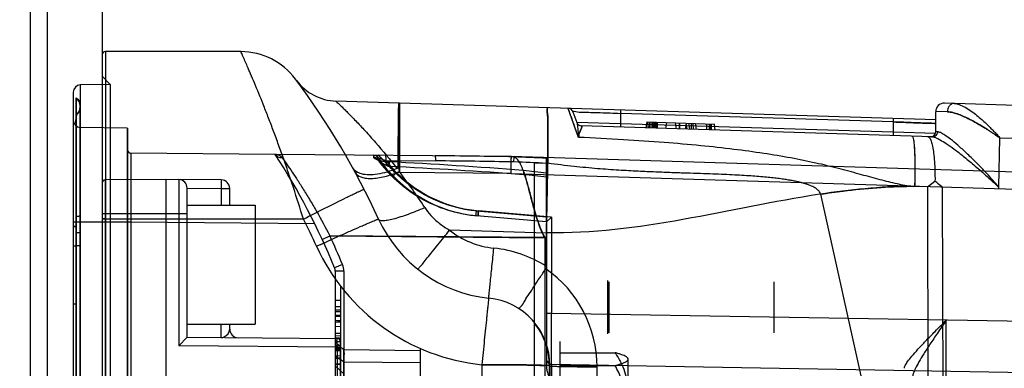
# Model space of a CAD drawing. Header units: millimetres. Extents: x 0 to 1249, y 0 to 420.
# Tile 32 of 104: x 138.55 to 142.41, y 278.22 to 279.58. Entities that reach past the tile are written whole.
import ezdxf

# ---------------------------------------------------------------- set-up
doc = ezdxf.new("R2010")
doc.units = ezdxf.units.MM
doc.header["$LTSCALE"] = 32.67
doc.linetypes.add('PHANTOM', pattern=[0.8, 0.45, -0.05, 0.1, -0.05, 0.1, -0.05])
doc.layers.get('0').update_dxf_attribs({"linetype": 'CONTINUOUS'})
for name, color, linetype in [('ASSY', 7, 'CONTINUOUS'), ('CRV2', 7, 'CONTINUOUS'), ('DRIV_DIM', 7, 'CONTINUOUS'), ('ROUND', 7, 'CONTINUOUS')]:
    doc.layers.add(name, color=color, linetype=linetype)
doc.styles.get("Standard").update_dxf_attribs({"font": 'txt', "width": 0.8})
doc.dimstyles.new('DIMSTYLE_5', dxfattribs={"dimtxt": 3.8, "dimasz": 1.8, "dimexe": 2, "dimexo": 1.5, "dimgap": 0.95, "dimtad": 1, "dimdec": 0, "dimlfac": 15, "dimdsep": 46, "dimtxsty": 'STANDARD', "dimblk": 'OPEN', "dimblk1": 'OPEN', "dimblk2": 'OPEN', "dimcen": 0.09, "dimadec": 0, "dimazin": 0, "dimtp": 0.001, "dimtm": 0.001, "dimtfac": 1, "dimtdec": 0, "dimtofl": 0, "dimtmove": 0, "dimatfit": 3, "dimldrblk": 'OPEN', "dimfxl": 1, "dimtolj": 1, "dimarcsym": 0})
doc.dimstyles.new('DIMSTYLE_6', dxfattribs={"dimtxt": 3.8, "dimasz": 1.8, "dimexe": 2, "dimexo": 1.5, "dimgap": 1.9, "dimtad": 1, "dimdec": 3, "dimlfac": 15, "dimdsep": 46, "dimtxsty": 'STANDARD', "dimblk": 'OPEN', "dimblk1": 'OPEN', "dimblk2": 'OPEN', "dimcen": 0.09, "dimadec": 0, "dimazin": 0, "dimtp": 0.5, "dimtm": 0.5, "dimtfac": 1, "dimtdec": 3, "dimtofl": 0, "dimtmove": 0, "dimatfit": 3, "dimldrblk": 'OPEN', "dimfxl": 1, "dimtolj": 1, "dimarcsym": 0})

# ---------------------------------------------------------------- blocks, each defined once
blk = doc.blocks.new('_OPEN')
at = {"color": 0, "linetype": 'BYBLOCK'}
for p, q in [((0, 0), (-1, 0.342)), ((-1, -0.342), (0, 0)), ((-1, 0), (0, 0))]:
    blk.add_line(p, q, dxfattribs=at)
blk = doc.blocks.new('*D19')
at = {"layer": 'DRIV_DIM', "color": 2, "linetype": 'CONTINUOUS'}
for p, q in [((198.4719, 279.9909), (198.4719, 294.9096)), ((140.1621, 285.6156), (200.4719, 285.6156)), ((198.4719, 285.6156), (198.4719, 279.9909)), ((198.4719, 274.3661), (198.4719, 279.9909)), ((140.1621, 274.3661), (200.4719, 274.3661))]:
    blk.add_line(p, q, dxfattribs=at)
at = {"layer": 'DRIV_DIM', "color": 2, "linetype": 'CONTINUOUS', "xscale": 1.8, "yscale": 1.8, "zscale": 1.8}
for p, rotation in [((198.4719, 285.6156), 90), ((198.4719, 274.3661), 270)]:
    blk.add_blockref('_OPEN', p, dxfattribs=dict(at, rotation=rotation))
blk = doc.blocks.new('*D20')
at = {"layer": 'DRIV_DIM', "color": 2, "linetype": 'CONTINUOUS'}
for p, q in [((207.5036, 279.9909), (207.5036, 271.0409)), ((207.5036, 262.0909), (207.5036, 271.0409)), ((118.0288, 262.0909), (209.5036, 262.0909))]:
    blk.add_line(p, q, dxfattribs=at)
at = {"layer": 'DRIV_DIM', "color": 2, "linetype": 'CONTINUOUS', "xscale": 1.8, "yscale": 1.8, "zscale": 1.8}
for p, rotation in [((207.5036, 279.9909), 90), ((207.5036, 262.0909), 270)]:
    blk.add_blockref('_OPEN', p, dxfattribs=dict(at, rotation=rotation))
blk = doc.blocks.new('*D25')
at = {"layer": 'DRIV_DIM', "color": 2, "linetype": 'CONTINUOUS'}
blk.add_line((231.3974, 261.7583), (238.1619, 260.5655), dxfattribs=at)
for points in [[(18.7599, 278.196), (18.1295, 279.9909), (17.5287, 278.1859)], [(236.4706, 259.0309), (236.1923, 260.9128), (235.2598, 259.2547)]]:
    blk.add_lwpolyline(points, dxfattribs=at)
for start, end in [(180, 265), (265, 350)]:
    blk.add_arc((127.9955, 279.9909), 109.8659, start, end, dxfattribs=at)

msp = doc.modelspace()

# ---------------------------------------------------------------- linework, layer by layer
at = {"color": 9, "linetype": 'CONTINUOUS'}
for p, q in [((139.419079, 279.457533), (138.888814, 279.457533)), ((138.888814, 279.457533), (138.888814, 275.657533)), ((138.87548, 279.444199), (138.87548, 275.670866)), ((138.87548, 279.361214), (138.906954, 279.329186)), ((138.763215, 279.299139), (138.763214, 278.790866)), ((138.906954, 279.329186), (138.790463, 279.327152)), ((138.790463, 279.327152), (138.790463, 275.787913)), ((138.774532, 279.277208), (138.774505, 279.275216)), ((138.774567, 279.276881), (138.774547, 279.277231)), ((138.774601, 279.276977), (138.774601, 279.277186)), ((140.038814, 279.256485), (139.791126, 279.264269)), ((138.78988, 275.867964), (138.78988, 279.247188)), ((140.039859, 279.256452), (140.039281, 278.988424)), ((142.138814, 279.19049), (140.039861, 279.256452)), ((140.740233, 279.122216), (140.700376, 279.235695)), ((140.718542, 279.222545), (140.733889, 279.180378)), ((140.905227, 279.229257), (140.904814, 279.216107)), ((142.184196, 279.22215), (142.138789, 279.223345)), ((144.921822, 279.169697), (142.173194, 279.256076)), ((138.774547, 279.211554), (138.774574, 279.209597)), ((141.972007, 279.182569), (140.904814, 279.216107)), ((140.904814, 279.216107), (140.904981, 279.175772)), ((141.008002, 279.182705), (141.003911, 279.1595)), ((141.009072, 279.182671), (141.005044, 279.159464)), ((141.010571, 279.182624), (141.007028, 279.159402)), ((141.016765, 279.182429), (141.015166, 279.159147)), ((141.018218, 279.182384), (141.017004, 279.159088)), ((141.020251, 279.18232), (141.0195, 279.15901)), ((141.027665, 279.182087), (141.027688, 279.158753)), ((141.031056, 279.18198), (141.031078, 279.158646)), ((141.034115, 279.181884), (141.034138, 279.15855)), ((141.038784, 279.181737), (141.038807, 279.158403)), ((141.038874, 279.181734), (141.038897, 279.1584)), ((141.0395, 279.181715), (141.039534, 279.158327)), ((141.041668, 279.181647), (141.045805, 279.158183)), ((141.04369, 279.181583), (141.043712, 279.158249)), ((141.048675, 279.181426), (141.048698, 279.158092)), ((141.97242, 279.195719), (141.972007, 279.182569)), ((141.972007, 279.182569), (141.972174, 279.142234)), ((138.974063, 279.158042), (138.790463, 279.161246)), ((138.974063, 279.158042), (138.974063, 275.957024)), ((140.904981, 279.175772), (140.733821, 279.180567)), ((142.126036, 279.124236), (140.751986, 279.167417)), ((140.751986, 279.167417), (140.752035, 279.167245)), ((140.904981, 279.175772), (140.904568, 279.162622)), ((141.972174, 279.142234), (140.904981, 279.175772)), ((141.085625, 279.180265), (141.081534, 279.157061)), ((141.135058, 279.178712), (141.135081, 279.155371)), ((141.135683, 279.178692), (141.135706, 279.155358)), ((141.161572, 279.177879), (141.157783, 279.154664)), ((141.163175, 279.177828), (141.159083, 279.154625)), ((141.162175, 279.17786), (141.163799, 279.154475)), ((141.181804, 279.177243), (141.182079, 279.153904)), ((141.187895, 279.177051), (141.189475, 279.153652)), ((141.196914, 279.176768), (141.201067, 279.153215)), ((141.241919, 279.175354), (141.241941, 279.15202)), ((141.25237, 279.175025), (141.252393, 279.151691)), ((141.254066, 279.174972), (141.254088, 279.151638)), ((141.259583, 279.174798), (141.259883, 279.151456)), ((141.271122, 279.174436), (141.274459, 279.150998)), ((141.972174, 279.142234), (141.971761, 279.129084)), ((142.137705, 279.137576), (141.972174, 279.142234)), ((142.145773, 279.143877), (142.13881, 279.144117)), ((142.388231, 279.12181), (142.387923, 279.122205)), ((144.952138, 279.038756), (142.388065, 279.119336)), ((142.388231, 279.12181), (142.388294, 279.121492)), ((139.553631, 279.055776), (138.988697, 279.060706)), ((140.476923, 279.047717), (139.553926, 279.055772)), ((139.938284, 279.052418), (139.938787, 279.04404)), ((139.986153, 279.032014), (140.181673, 279.030308)), ((144.707574, 278.914763), (140.476923, 279.047717)), ((140.039281, 278.988424), (140.035336, 279.02441)), ((138.888697, 276.159599), (138.888697, 278.955466)), ((139.175771, 278.957094), (139.175771, 278.307095)), ((139.342438, 278.955639), (139.342147, 278.922307)), ((140.476748, 278.981059), (140.028724, 278.984969)), ((140.476748, 278.981059), (143.912425, 278.873089)), ((139.208814, 278.923471), (139.342147, 278.922307)), ((139.342147, 278.922307), (139.37548, 278.922307)), ((139.342147, 278.922307), (139.342147, 278.857533)), ((142.040786, 278.9308), (142.051013, 278.930479)), ((142.056125, 278.930318), (142.045974, 278.930637)), ((142.106777, 278.928726), (142.056022, 278.930321)), ((142.106777, 278.928726), (142.108657, 277.557533)), ((142.1634, 278.92808), (142.169592, 277.557533)), ((140.341079, 278.83514), (140.61548, 278.811133)), ((140.635131, 278.809536), (140.348952, 278.834573)), ((138.774779, 278.773253), (138.774592, 278.812784)), ((138.87548, 278.824199), (139.208814, 278.824199)), ((139.663849, 278.802501), (138.888814, 278.802501)), ((140.615438, 278.791213), (140.341079, 278.815216)), ((140.635131, 278.809536), (140.635131, 278.433826)), ((138.97548, 278.790866), (138.763214, 278.790866)), ((138.763214, 278.790866), (138.763214, 276.324199)), ((138.763214, 278.790866), (138.763214, 278.773077)), ((138.763214, 278.773909), (138.763214, 278.469815)), ((138.774437, 278.750026), (138.774302, 278.773723)), ((138.774568, 278.773714), (138.774541, 276.645267)), ((138.97548, 278.790049), (138.97548, 276.325016)), ((139.708244, 278.78377), (138.988697, 278.790049)), ((138.988697, 278.790049), (138.988697, 276.325016)), ((140.614847, 278.747517), (140.235821, 278.759429)), ((140.61548, 278.791212), (140.61548, 278.221954)), ((138.774311, 278.750027), (138.789876, 278.750032)), ((138.774595, 278.469798), (138.774595, 278.750026)), ((139.737363, 278.723183), (139.767289, 278.737255)), ((140.608243, 278.729916), (139.767289, 278.737255)), ((139.767289, 278.737255), (140.608494, 278.729597)), ((138.774605, 278.697959), (138.774465, 276.310263)), ((138.78988, 278.697959), (138.774606, 278.697955)), ((139.816641, 278.624901), (139.786126, 278.612169)), ((139.821696, 278.599436), (139.788654, 278.599436)), ((139.788654, 278.599436), (139.788654, 276.515629)), ((139.821696, 278.599436), (139.821696, 276.515629)), ((138.774562, 278.469798), (138.763214, 278.469815)), ((138.774534, 276.345371), (138.774534, 278.469798)), ((139.788654, 278.485332), (139.808654, 278.485332)), ((139.788654, 278.447198), (139.808654, 278.447198)), ((139.788654, 278.441551), (139.808654, 278.441551)), ((139.788654, 278.426471), (139.808654, 278.426598)), ((140.635131, 278.433826), (140.61548, 278.433826)), ((143.90424, 278.376763), (140.635131, 278.433826)), ((139.788654, 278.406552), (139.808654, 278.40621)), ((139.788654, 278.400999), (139.808654, 278.400314)), ((142.17982, 276.708202), (142.17982, 278.406863)), ((139.795597, 278.301686), (139.175771, 278.307095)), ((139.788654, 278.322707), (139.82202, 278.290696)), ((139.795597, 278.301686), (139.808814, 278.301686)), ((139.795597, 278.301686), (139.795597, 278.116748)), ((139.788654, 278.29309), (139.808654, 278.293228)), ((139.788654, 278.287934), (139.808654, 278.287826)), ((139.788654, 278.268239), (139.808654, 278.268933)), ((139.82202, 278.244684), (139.788654, 278.264468)), ((139.788654, 278.25908), (139.808654, 278.260101)), ((140.121987, 278.287619), (139.82202, 278.290696)), ((139.808654, 278.236591), (139.788654, 278.234607)), ((139.788654, 278.235089), (139.808654, 278.234081)), ((139.788654, 278.23477), (139.808654, 278.233759)), ((139.82202, 278.196719), (139.788654, 278.228731)), ((139.82202, 278.244684), (140.121987, 278.241606)), ((140.367853, 278.232929), (140.362147, 278.23293)), ((140.362147, 278.23293), (140.362147, 276.882135)), ((140.628814, 278.228276), (140.628814, 276.886789)), ((142.839839, 278.195373), (140.635131, 278.233856)), ((140.81311, 276.89028), (140.81311, 278.224786))]:
    msp.add_line(p, q, dxfattribs=at)
at = {"color": 6, "linetype": 'CONTINUOUS'}
for p, q in [((138.906954, 279.329186), (138.906954, 275.78588)), ((140.038813, 279.256469), (140.038814, 279.256312)), ((142.138814, 279.144473), (142.138814, 279.222759)), ((138.763215, 279.188679), (138.763214, 278.790866)), ((141.007736, 279.182713), (141.274537, 279.174328)), ((138.97548, 279.15802), (138.97548, 278.790049)), ((141.119291, 279.179207), (141.123428, 279.155744)), ((141.137374, 279.178639), (141.133282, 279.155434)), ((141.17104, 279.177581), (141.175177, 279.154118)), ((142.388059, 279.119336), (142.384741, 278.929211)), ((142.388065, 279.119336), (142.384758, 278.92921)), ((142.388091, 279.121227), (142.388057, 279.119335)), ((138.988697, 279.060706), (138.988697, 278.790049)), ((140.61548, 278.791212), (140.61548, 279.040408)), ((140.568814, 279.022423), (140.620676, 279.020793)), ((140.568814, 276.092663), (140.568814, 279.022402)), ((142.106777, 278.928726), (142.135943, 278.95127)), ((142.384741, 278.929211), (142.3846, 278.921128)), ((142.384716, 278.927794), (142.3846, 278.921128)), ((141.68812, 278.900011), (141.905013, 277.924199)), ((140.615438, 278.791213), (140.635131, 278.809536)), ((140.635131, 278.809536), (140.615439, 278.791213)), ((138.988697, 278.790049), (138.97548, 278.790049)), ((140.608243, 278.729916), (140.608494, 278.729597)), ((140.608997, 278.72991), (140.608997, 276.385156)), ((140.61548, 278.726912), (140.608997, 278.726912)), ((140.614847, 278.747517), (140.614865, 278.748743)), ((140.614936, 278.617055), (140.614847, 278.747517)), ((139.808654, 278.540673), (139.808654, 278.122666)), ((140.85548, 278.353366), (140.85548, 278.561699)), ((140.860792, 278.357533), (140.860792, 278.557533)), ((141.506814, 278.357533), (141.506814, 278.557533)), ((139.788654, 278.485332), (139.808654, 278.48638)), ((139.788654, 278.461096), (139.808654, 278.460048)), ((139.788654, 278.422054), (139.808654, 278.422256)), ((139.788654, 278.407567), (139.808654, 278.404827)), ((139.788654, 278.382277), (139.808654, 278.38381)), ((139.788654, 278.356568), (139.808654, 278.355833)), ((139.788654, 278.346672), (139.808654, 278.345938)), ((139.788654, 278.339232), (139.808654, 278.337736)), ((139.788654, 278.335549), (139.808654, 278.336266)), ((139.788654, 278.323026), (139.808654, 278.323016)), ((139.788654, 278.309914), (139.808654, 278.309204)), ((139.788654, 278.306476), (139.808654, 278.307984)), ((139.788654, 278.298692), (139.808654, 278.299412)), ((140.668814, 276.790866), (140.668814, 278.324199)), ((139.788654, 278.288232), (139.808654, 278.288952)), ((139.788654, 278.26186), (139.808654, 278.260311)), ((139.788654, 278.25908), (139.808654, 278.259865)), ((139.82202, 277.557702), (139.82202, 278.290696)), ((140.121987, 276.821247), (140.121987, 278.293818)), ((140.668814, 278.279742), (140.883913, 278.279742)), ((140.93548, 277.590866), (140.93548, 278.257533)), ((139.788654, 278.235089), (139.808654, 278.233782)), ((139.788654, 278.23477), (139.808654, 278.233493)), ((140.668814, 278.229654), (140.883913, 278.229654))]:
    msp.add_line(p, q, dxfattribs=at)
at = {"color": 7, "linetype": 'CONTINUOUS'}
for p, q in [((139.12548, 278.957533), (138.888697, 278.955466)), ((139.342438, 278.955639), (139.12548, 278.957533)), ((139.12548, 278.957533), (139.12548, 276.157533)), ((139.208814, 278.340139), (139.208814, 278.923762)), ((139.37548, 278.857533), (139.37548, 278.922307)), ((138.763214, 278.773908), (138.763214, 276.341156)), ((139.342438, 278.338973), (139.342364, 278.390021)), ((139.37548, 278.371728), (139.37548, 278.390866)), ((139.175771, 278.307095), (139.208814, 278.340137)), ((139.208814, 278.340139), (139.795597, 278.335018)), ((139.808814, 276.79338), (139.808814, 278.321685))]:
    msp.add_line(p, q, dxfattribs=at)
at = {"color": 9, "linetype": 'CONTINUOUS'}
for centre, radius, start, end in [((138.888814, 279.444199), 0.013333, 90, 180), ((139.419079, 279.190866), 0.266667, 36.782942, 90), ((137.234402, 277.557533), 2.994412, 24.566675, 36.782942), ((139.797408, 279.46417), 0.2, 216.645812, 268.2), ((138.790947, 279.299423), 0.027733, 91, 180.586527), ((138.752402, 279.244949), 0.037478, 0.025326, 53.860555), ((138.752408, 279.239811), 0.037473, 306.266283, 359.977406), ((140.038814, 279.223135), 0.033333, 88.2, 90), ((140.699748, 279.215705), 0.02, 20, 88.2), ((138.790947, 279.188975), 0.027733, 179.643077, 269), ((138.97988, 279.491324), 0.333333, 269, 269.243674), ((140.752614, 279.187407), 0.02, 200, 268.2), ((140.752663, 279.187217), 0.01998, 200.014435, 268.199615), ((137.234402, 277.557533), 2.761078, 22.455468, 32.862832), ((139.938109, 279.032418), 0.02, 34.515478, 89.5), ((142.978377, 279.064393), 3.023869, 180.407129, 180.533801), ((140.394041, 279.345953), 0.533333, 214.515478, 265), ((140.3923, 279.345957), 0.513337, 217.703224, 264.999806), ((138.910862, 258.110844), 20.944163, 85.5819879, 87.0224935), ((139.919663, 249.164433), 29.88701, 88.9131808, 89.5007066), ((139.90368, 247.133242), 31.898278, 88.9506314, 89.5006618), ((139.587503, 257.927414), 21.137799, 87.2124802, 87.5622935), ((138.969871, 257.827265), 21.206107, 85.7932222, 87.2148427), ((138.2973, 277.651833), 2.195665, 33.007978, 37.498085), ((138.317425, 277.666057), 2.17104, 32.9825, 37.523562), ((139.544113, 256.491598), 22.554325, 87.2773329, 87.6018518), ((139.166394, 266.920795), 12.148215, 83.1492221, 83.5823236), ((140.393694, 279.345957), 0.513338, 224.685707, 264.99981), ((139.16328, 266.285152), 12.763982, 83.4671223, 83.8736442), ((137.234115, 277.562048), 2.728064, 24.56682, 27.045691), ((140.442809, 279.024199), 0.533333, 204.566675, 264.213196), ((140.442812, 279.020718), 0.333342, 231.614035, 264.212742), ((137.233803, 277.557397), 2.794749, 22.455619, 24.971644), ((140.442811, 279.028856), 0.800003, 204.56679, 264.213081), ((140.362148, 278.224788), 0.466664, 57.201388, 84.213273), ((139.75532, 278.599436), 0.033333, 0, 22.455468), ((139.755029, 278.599436), 0.066667, 0.000119, 22.455348), ((140.346442, 278.224785), 0.466668, 0.000021, 55.241589), ((140.362147, 278.228276), 0.266667, 0, 84.213196), ((140.63548, 278.253853), 0.02, 180, 269)]:
    msp.add_arc(centre, radius, start, end, dxfattribs=at)
at = {"color": 6, "linetype": 'CONTINUOUS'}
for centre, radius, start, end in [((142.172147, 279.222759), 0.033333, 88.2, 180), ((142.118814, 279.144473), 0.02, 268.2, 360), ((138.988814, 279.074039), 0.013333, 180, 269.5), ((140.298193, 276.745086), 2.871317, 49.488541, 50.205404), ((140.301843, 276.749413), 2.865656, 49.487833, 50.206112), ((140.362147, 278.228276), 0.265149, 0.107159, 38.791031)]:
    msp.add_arc(centre, radius, start, end, dxfattribs=at)
at = {"color": 7, "linetype": 'CONTINUOUS'}
for centre, radius, start, end in [((138.888814, 278.942133), 0.013333, 90.5, 180), ((139.17548, 278.923762), 0.033333, 0, 89.5), ((139.342147, 278.922307), 0.033333, 0, 89.5), ((139.408814, 278.371728), 0.033333, 180, 269.5), ((139.79548, 278.321685), 0.013333, 0, 89.5)]:
    msp.add_arc(centre, radius, start, end, dxfattribs=at)
at = {"color": 6, "linetype": 'CONTINUOUS'}
msp.add_ellipse((140.362147, 276.600664), major_axis=(0, 15.27965), ratio=0.01745241, start_param=-1.48406683, end_param=-1.46403962, dxfattribs=at)
at = {"color": 9, "linetype": 'CONTINUOUS'}
for points, knots in [([(139.663839, 278.802496), (139.651205, 278.843742), (139.631777, 278.904842), (139.604835, 278.985085), (139.584685, 279.043051), (139.564603, 279.098923), (139.544795, 279.152314), (139.525448, 279.202911), (139.501533, 279.263728), (139.478835, 279.319306), (139.457874, 279.368922), (139.442445, 279.404741), (139.429757, 279.433703), (139.421296, 279.452599), (139.419072, 279.457533)], [0, 0, 0, 0, 0.18495189, 0.27485817, 0.36290466, 0.44806034, 0.52940286, 0.60705984, 0.680306, 0.80958537, 0.86443794, 0.91123252, 0.97679795, 1, 1, 1, 1]), ([(138.774329, 278.773055), (138.774453, 278.78913), (138.774639, 278.819999), (138.774607, 278.864914), (138.774576, 278.907343), (138.774504, 278.948364), (138.774512, 278.988376), (138.774559, 279.027159), (138.774575, 279.064156), (138.774549, 279.098936), (138.774495, 279.131298), (138.774444, 279.161041), (138.774431, 279.187856), (138.774407, 279.211426), (138.774437, 279.231436), (138.774449, 279.247681), (138.774655, 279.260191), (138.774435, 279.269456), (138.775013, 279.274697), (138.774566, 279.276881)], [0, 0, 0, 0, 0.09571807, 0.18381008, 0.26744221, 0.34835847, 0.4280677, 0.50568893, 0.57928788, 0.64836062, 0.7127857, 0.77198609, 0.8254642, 0.87245184, 0.91233169, 0.94459735, 0.96922189, 0.9867261, 1, 1, 1, 1]), ([(138.774505, 279.275216), (138.774566, 279.27056), (138.774499, 279.261574), (138.774456, 279.246948), (138.774403, 279.230045), (138.774384, 279.209319), (138.774386, 279.184981), (138.774412, 279.157348), (138.774467, 279.126765), (138.77455, 279.093441), (138.774586, 279.057521), (138.774584, 279.019489), (138.77457, 278.980326), (138.774559, 278.940827), (138.774559, 278.901019), (138.774525, 278.860216), (138.77459, 278.81766), (138.774577, 278.788627), (138.774568, 278.773714)], [0, 0, 0, 0, 0.02785299, 0.05375059, 0.08749709, 0.12896726, 0.17773508, 0.23308343, 0.29426819, 0.36068327, 0.43243244, 0.50914523, 0.58818975, 0.6667078, 0.74542987, 0.8263214, 0.91079302, 1, 1, 1, 1]), ([(139.79112, 279.264269), (139.792927, 279.262554), (139.796939, 279.258715), (139.803965, 279.251914), (139.81297, 279.243131), (139.824198, 279.23207), (139.837407, 279.218875), (139.852389, 279.203667), (139.875414, 279.179878), (139.906997, 279.146159), (139.961909, 279.084735), (140.002974, 279.035084), (140.030078, 279.000216)], [0, 0, 0, 0, 0.02097226, 0.04673649, 0.08230778, 0.12685183, 0.17939652, 0.23945382, 0.30653858, 0.45805484, 0.62827774, 1, 1, 1, 1]), ([(140.740233, 279.122225), (140.734568, 279.138446), (140.724741, 279.16655), (140.712372, 279.201947), (140.704779, 279.223559), (140.701266, 279.23326), (140.700376, 279.235695)], [0, 0, 0, 0, 0.42859231, 0.74264572, 0.93533769, 1, 1, 1, 1]), ([(140.718542, 279.222545), (140.716473, 279.228229), (140.742698, 279.218656), (140.759763, 279.22239), (140.791882, 279.219561), (140.826224, 279.2191), (140.865029, 279.217494), (140.891447, 279.216595), (140.904814, 279.216107)], [0, 0, 0, 0, 0.09735476, 0.21715566, 0.37955126, 0.57344939, 0.78471142, 1, 1, 1, 1]), ([(142.211167, 279.254883), (142.207895, 279.254981), (142.200638, 279.253354), (142.193343, 279.247198), (142.188854, 279.240405), (142.185514, 279.232637), (142.184439, 279.226298), (142.184326, 279.222147)], [0, 0, 0, 0, 0.21069277, 0.45811512, 0.59396492, 0.73273146, 1, 1, 1, 1]), ([(142.388294, 279.121492), (142.386082, 279.123151), (142.38072, 279.125665), (142.373324, 279.131452), (142.364744, 279.137566), (142.354746, 279.143803), (142.34387, 279.150977), (142.331788, 279.158615), (142.318449, 279.166779), (142.303735, 279.175455), (142.287494, 279.184551), (142.269632, 279.193962), (142.250079, 279.203394), (142.228901, 279.212259), (142.206953, 279.219348), (142.191697, 279.222002), (142.184326, 279.222147)], [0, 0, 0, 0, 0.03614009, 0.07661586, 0.12239415, 0.1738526, 0.23055424, 0.29268202, 0.36064768, 0.43493365, 0.51591229, 0.60391023, 0.69874444, 0.7995796, 0.90365244, 1, 1, 1, 1]), ([(142.184326, 279.222147), (142.191649, 279.222003), (142.206855, 279.219372), (142.228766, 279.21231), (142.24996, 279.203448), (142.269535, 279.194011), (142.287413, 279.184595), (142.303667, 279.175495), (142.318394, 279.166814), (142.331749, 279.15864), (142.343855, 279.15099), (142.354756, 279.143794), (142.36479, 279.137543), (142.373392, 279.131408), (142.380768, 279.125622), (142.386106, 279.123127), (142.388294, 279.121491)], [0, 0, 0, 0, 0.09571434, 0.19974895, 0.30068451, 0.3956276, 0.48369826, 0.56471907, 0.63905729, 0.70710372, 0.76934962, 0.8262012, 0.87781845, 0.92378415, 0.9642956, 1, 1, 1, 1]), ([(142.211167, 279.254883), (142.217652, 279.254679), (142.232617, 279.251117), (142.254871, 279.240315), (142.27773, 279.225378), (142.299212, 279.208806), (142.318557, 279.192337), (142.335878, 279.176496), (142.351295, 279.161532), (142.364935, 279.147513), (142.377154, 279.134705), (142.384557, 279.126311), (142.387996, 279.12229)], [0, 0, 0, 0, 0.08661171, 0.20185247, 0.32920687, 0.45042558, 0.56386568, 0.66826023, 0.76372108, 0.85063699, 0.9293624, 1, 1, 1, 1]), ([(138.774592, 278.812784), (138.774565, 278.839337), (138.774496, 278.890143), (138.774517, 278.962707), (138.774272, 279.027112), (138.77466, 279.083662), (138.773856, 279.128455), (138.77587, 279.169564), (138.771543, 279.18541), (138.778123, 279.215011), (138.774537, 279.211314)], [0, 0, 0, 0, 0.19988212, 0.3825756, 0.54572568, 0.68626571, 0.80359063, 0.89617529, 0.96123081, 1, 1, 1, 1]), ([(138.774574, 279.209597), (138.774509, 279.20527), (138.77448, 279.192057), (138.774477, 279.165919), (138.774358, 279.127514), (138.774286, 279.078009), (138.774379, 279.018196), (138.77457, 278.94909), (138.774346, 278.871623), (138.774731, 278.787029), (138.774656, 278.728322), (138.774606, 278.697959)], [0, 0, 0, 0, 0.02537816, 0.07747015, 0.15326248, 0.2505678, 0.36774308, 0.50397698, 0.65577138, 0.82196969, 1, 1, 1, 1]), ([(142.138814, 279.176785), (142.131497, 279.177011), (142.114366, 279.177554), (142.085418, 279.178424), (142.050713, 279.17969), (142.012244, 279.18113), (141.985586, 279.182086), (141.972007, 279.182569)], [0, 0, 0, 0, 0.13156782, 0.30806536, 0.52054301, 0.75577128, 1, 1, 1, 1]), ([(141.972007, 279.182569), (141.985492, 279.182102), (142.012076, 279.181167), (142.050556, 279.179743), (142.085387, 279.178466), (142.114409, 279.177579), (142.13153, 279.177021), (142.138814, 279.176785)], [0, 0, 0, 0, 0.24253399, 0.47811611, 0.69211237, 0.86901257, 1, 1, 1, 1]), ([(142.145773, 279.143877), (142.145724, 279.141357), (142.144661, 279.136093), (142.140187, 279.129321), (142.133493, 279.124999), (142.128393, 279.124162), (142.126036, 279.124236)], [0, 0, 0, 0, 0.24574553, 0.51047561, 0.77014648, 1, 1, 1, 1]), ([(142.040786, 278.930805), (142.02025, 278.933095), (141.977418, 278.942358), (141.910351, 278.959003), (141.836688, 278.979436), (141.755772, 279.001536), (141.666755, 279.022932), (141.569184, 279.042675), (141.462202, 279.06041), (141.344572, 279.076352), (141.214627, 279.090542), (141.070683, 279.102901), (140.911022, 279.113737), (140.799101, 279.119598), (140.740233, 279.122226)], [0, 0, 0, 0, 0.04702803, 0.09944612, 0.15736344, 0.22096504, 0.29035003, 0.36567853, 0.44747657, 0.53710782, 0.63580689, 0.74494405, 0.86588916, 1, 1, 1, 1]), ([(142.046602, 279.126732), (142.048047, 279.126684), (142.050491, 279.120599), (142.052325, 279.110787), (142.05447, 279.091932), (142.055941, 279.067156), (142.056905, 279.03636), (142.057331, 278.990156), (142.05674, 278.954358), (142.056022, 278.930321)], [0, 0, 0, 0, 0.02191066, 0.07678789, 0.16998917, 0.29882857, 0.45757451, 0.63540757, 1, 1, 1, 1]), ([(142.046703, 279.126729), (142.048148, 279.126683), (142.050596, 279.120595), (142.052427, 279.110785), (142.054574, 279.091927), (142.056044, 279.06715), (142.057008, 279.036353), (142.057434, 278.99015), (142.056843, 278.954354), (142.056125, 278.930318)], [0, 0, 0, 0, 0.02190515, 0.0768002, 0.17000504, 0.29884821, 0.45759754, 0.63543309, 1, 1, 1, 1]), ([(139.581267, 279.041961), (139.578571, 279.041842), (139.573079, 279.042258), (139.56528, 279.044927), (139.558534, 279.049498), (139.555042, 279.053592), (139.553631, 279.055776)], [0, 0, 0, 0, 0.25102014, 0.50633339, 0.75814725, 1, 1, 1, 1]), ([(139.581267, 279.041961), (139.578562, 279.041841), (139.573051, 279.042262), (139.56523, 279.04495), (139.558501, 279.04953), (139.555027, 279.053614), (139.553631, 279.055776)], [0, 0, 0, 0, 0.25186099, 0.50801607, 0.76060036, 1, 1, 1, 1]), ([(139.581267, 279.041961), (139.579756, 279.044062), (139.576271, 279.047879), (139.570124, 279.051899), (139.562684, 279.054843), (139.557212, 279.055743), (139.553926, 279.055772)], [0, 0, 0, 0, 0.24507504, 0.48353778, 0.68880345, 1, 1, 1, 1]), ([(139.581264, 279.04196), (139.585976, 279.035338), (139.597018, 279.019663), (139.615497, 278.992807), (139.637575, 278.959753), (139.662133, 278.92163), (139.688108, 278.87941), (139.724183, 278.817998), (139.750365, 278.770081), (139.767285, 278.737253)], [0, 0, 0, 0, 0.06824848, 0.16098457, 0.27371909, 0.40198681, 0.54172637, 0.6899044, 1, 1, 1, 1]), ([(139.954639, 279.036222), (139.952813, 279.038612), (139.947946, 279.042603), (139.941826, 279.044019), (139.938787, 279.04404)], [0, 0, 0, 0, 0.49741066, 1, 1, 1, 1]), ([(139.938787, 279.04404), (139.938928, 279.041689), (139.945444, 279.038128), (139.952614, 279.035215), (139.961367, 279.032575), (139.969643, 279.030546), (139.978921, 279.028781), (139.988733, 279.027448), (139.995429, 279.026907), (139.998784, 279.026732)], [0, 0, 0, 0, 0.11093424, 0.28073605, 0.39795655, 0.53373063, 0.68389402, 0.84182676, 1, 1, 1, 1]), ([(139.954589, 279.043751), (139.956582, 279.040864), (139.963558, 279.040799), (139.970947, 279.0374), (139.978313, 279.034887), (139.983452, 279.033029), (139.986155, 279.032013)], [0, 0, 0, 0, 0.31251782, 0.51185819, 0.7428182, 1, 1, 1, 1]), ([(140.341079, 278.815216), (140.302808, 278.818564), (140.226757, 278.833842), (140.120338, 278.880355), (140.027381, 278.94849), (139.976466, 279.005693), (139.954639, 279.036222)], [0, 0, 0, 0, 0.25143948, 0.50305578, 0.75437684, 1, 1, 1, 1]), ([(139.954639, 279.036222), (139.955468, 279.033925), (139.960963, 279.029631), (139.968092, 279.024583), (139.97613, 279.01983), (139.98337, 279.015912), (139.991499, 279.011978), (139.997267, 279.009515), (140.000298, 279.008322)], [0, 0, 0, 0, 0.13568178, 0.36102865, 0.49857302, 0.6516364, 0.81902129, 1, 1, 1, 1]), ([(139.9596, 279.052232), (139.955934, 279.052264), (139.970765, 279.041159), (139.975643, 279.032549), (139.991041, 279.017768), (140.007737, 279.001915), (140.021313, 278.990695), (140.028724, 278.984969)], [0, 0, 0, 0, 0.11380927, 0.26020186, 0.46074127, 0.70933762, 1, 1, 1, 1]), ([(139.984585, 279.052014), (139.984888, 279.052011), (139.985232, 279.050467), (139.985613, 279.048369), (139.985925, 279.044185), (139.986147, 279.038699), (139.986174, 279.034467), (139.986153, 279.032014)], [0, 0, 0, 0, 0.04500592, 0.17059723, 0.37576228, 0.63558681, 1, 1, 1, 1]), ([(140.000298, 279.008322), (140.000369, 279.009772), (140.000485, 279.012749), (140.000582, 279.017174), (140.000507, 279.0215), (140.000473, 279.024855), (140.000045, 279.026889), (140.000062, 279.027952), (139.998869, 279.028404), (139.998909, 279.027221), (139.998784, 279.026732)], [0, 0, 0, 0, 0.20013946, 0.41092899, 0.60900755, 0.79997439, 0.86404314, 0.90470634, 0.93041985, 1, 1, 1, 1]), ([(140.181673, 279.030308), (140.181694, 279.032761), (140.181666, 279.036993), (140.181444, 279.042479), (140.181133, 279.046663), (140.180752, 279.048761), (140.180407, 279.050305), (140.180104, 279.050307)], [0, 0, 0, 0, 0.36441351, 0.62423799, 0.82940289, 0.95499409, 1, 1, 1, 1]), ([(140.487862, 279.02617), (140.487926, 279.028344), (140.487564, 279.033174), (140.489757, 279.049234), (140.48656, 279.046084)], [0, 0, 0, 0, 0.32641677, 1, 1, 1, 1]), ([(140.030086, 279.000219), (140.017231, 278.994932), (139.992056, 278.986017), (139.955076, 278.977513), (139.921652, 278.97464), (139.893152, 278.977577), (139.870486, 278.986457), (139.85998, 278.997285), (139.856759, 279.003128)], [0, 0, 0, 0, 0.22509397, 0.43153496, 0.61301066, 0.76603596, 0.89194296, 1, 1, 1, 1]), ([(139.866308, 278.985668), (139.870797, 278.977395), (139.884683, 278.967261), (139.907151, 278.961974), (139.939068, 278.960272), (139.984501, 278.968082), (140.020723, 278.980592), (140.039283, 278.98841)], [0, 0, 0, 0, 0.1534951, 0.25517166, 0.37676073, 0.67154851, 1, 1, 1, 1]), ([(140.341079, 278.83514), (140.31516, 278.837459), (140.263647, 278.845951), (140.189329, 278.870428), (140.119446, 278.905846), (140.055345, 278.951608), (140.017716, 278.988534), (140.000298, 279.008322)], [0, 0, 0, 0, 0.19951135, 0.39844551, 0.59764849, 0.79788903, 1, 1, 1, 1]), ([(140.014853, 278.970905), (140.014775, 278.970984), (140.015419, 278.971379), (140.015813, 278.972114), (140.017275, 278.973445), (140.019744, 278.976062), (140.023713, 278.979977), (140.026995, 278.983259), (140.028724, 278.984969)], [0, 0, 0, 0, 0.01690651, 0.07025083, 0.16309295, 0.2922937, 0.6308243, 1, 1, 1, 1]), ([(139.663849, 278.802501), (139.692822, 278.817288), (139.735921, 278.839138), (139.791726, 278.86707), (139.823966, 278.883034), (139.846889, 278.894243), (139.861254, 278.901204), (139.873425, 278.907004), (139.88339, 278.911722), (139.890848, 278.915016), (139.896507, 278.917719), (139.899172, 278.918338), (139.901179, 278.919443), (139.901354, 278.919101)], [0, 0, 0, 0, 0.36868612, 0.54769591, 0.7073412, 0.77642794, 0.83696392, 0.88815687, 0.92957654, 0.96100887, 0.98285641, 0.99564475, 1, 1, 1, 1]), ([(142.040786, 278.9308), (141.921646, 278.92998), (141.621203, 278.89812), (141.153944, 278.794132), (140.793744, 278.744807), (140.614867, 278.748816)], [0, 0, 0, 0, 0.24841707, 0.62694127, 1, 1, 1, 1]), ([(141.68812, 278.900011), (141.717501, 278.904442), (141.834406, 278.920713), (141.952449, 278.930192), (142.040786, 278.9308)], [0, 0, 0, 0, 0.25169194, 1, 1, 1, 1]), ([(139.957754, 278.802465), (139.958674, 278.800451), (139.964489, 278.797036), (139.976386, 278.796641), (139.994042, 278.798549), (140.027835, 278.806088), (140.077027, 278.822239), (140.117536, 278.838675), (140.138573, 278.847934)], [0, 0, 0, 0, 0.03483157, 0.09447696, 0.18743427, 0.31282736, 0.63855392, 1, 1, 1, 1]), ([(140.138573, 278.847934), (140.145769, 278.836824), (140.163162, 278.814692), (140.195878, 278.784728), (140.221749, 278.767471), (140.235821, 278.759429)], [0, 0, 0, 0, 0.29948092, 0.63328919, 1, 1, 1, 1]), ([(140.341079, 278.815216), (140.340571, 278.815261), (140.340587, 278.818156), (140.340213, 278.82156), (140.340573, 278.828146), (140.340868, 278.832709), (140.341079, 278.83514)], [0, 0, 0, 0, 0.07639053, 0.2985205, 0.63463389, 1, 1, 1, 1]), ([(140.347558, 278.834573), (140.347346, 278.832129), (140.347045, 278.827924), (140.34684, 278.822469), (140.346825, 278.81832), (140.347038, 278.816222), (140.34726, 278.814676), (140.347558, 278.814649)], [0, 0, 0, 0, 0.36701948, 0.62603746, 0.83023088, 0.95519156, 1, 1, 1, 1]), ([(140.348952, 278.834573), (140.348739, 278.832131), (140.348346, 278.827905), (140.348042, 278.822493), (140.347465, 278.818222), (140.347873, 278.816361), (140.3473, 278.814671), (140.347558, 278.814649)], [0, 0, 0, 0, 0.36808929, 0.63017355, 0.83643155, 0.96110831, 1, 1, 1, 1]), ([(138.78988, 278.814193), (138.789859, 278.813797), (138.787715, 278.813838), (138.785309, 278.813228), (138.78025, 278.813059), (138.776667, 278.812855), (138.774592, 278.812784)], [0, 0, 0, 0, 0.07727187, 0.28160214, 0.59558831, 1, 1, 1, 1]), ([(139.715226, 278.696252), (139.729843, 278.702931), (139.759437, 278.716405), (139.803478, 278.736295), (139.845791, 278.755223), (139.87873, 278.769785), (139.902148, 278.779997), (139.916824, 278.786332), (139.929255, 278.791601), (139.939435, 278.795884), (139.947047, 278.798854), (139.952834, 278.801303), (139.955532, 278.801811), (139.957593, 278.802816), (139.957754, 278.802465)], [0, 0, 0, 0, 0.18201945, 0.36830204, 0.54734739, 0.70705852, 0.77618576, 0.83676053, 0.88799268, 0.92945029, 0.96093413, 0.98281794, 0.99562924, 1, 1, 1, 1]), ([(139.715226, 278.696252), (139.744824, 278.709778), (139.788851, 278.729751), (139.845845, 278.755247), (139.87877, 278.769803), (139.902177, 278.780009), (139.916845, 278.786341), (139.92927, 278.791608), (139.939445, 278.795888), (139.947053, 278.798856), (139.952837, 278.801304), (139.955533, 278.801812), (139.957593, 278.802816), (139.957754, 278.802465)], [0, 0, 0, 0, 0.36859231, 0.54757184, 0.70721175, 0.77630346, 0.83684849, 0.88805381, 0.92948852, 0.9609553, 0.98282733, 0.9956317, 1, 1, 1, 1]), ([(138.77454, 278.773722), (138.772953, 278.773732), (138.770291, 278.773839), (138.766418, 278.773609), (138.764869, 278.774146), (138.763182, 278.773653), (138.763214, 278.773908)], [0, 0, 0, 0, 0.42017791, 0.73472537, 0.93189455, 1, 1, 1, 1]), ([(138.763214, 278.773076), (138.763214, 278.773341), (138.764866, 278.77283), (138.766524, 278.773384), (138.770444, 278.773145), (138.773178, 278.773255), (138.774799, 278.773265)], [0, 0, 0, 0, 0.06853138, 0.26586887, 0.58028719, 1, 1, 1, 1]), ([(138.774657, 276.417478), (138.774594, 276.55867), (138.774496, 276.831381), (138.774532, 277.225943), (138.774526, 277.591498), (138.77452, 277.928027), (138.774545, 278.235555), (138.774464, 278.514066), (138.774644, 278.690085), (138.774779, 278.773253)], [0, 0, 0, 0, 0.17980318, 0.3472883, 0.50246172, 0.64532533, 0.77584603, 0.89408838, 1, 1, 1, 1]), ([(140.111629, 278.606151), (140.111846, 278.605979), (140.112747, 278.607478), (140.114358, 278.608658), (140.11726, 278.612359), (140.121256, 278.616939), (140.126492, 278.623305), (140.135761, 278.634544), (140.149874, 278.651915), (140.169178, 278.675849), (140.190763, 278.702784), (140.213242, 278.730974), (140.228346, 278.749995), (140.235821, 278.759429)], [0, 0, 0, 0, 0.00421228, 0.01691743, 0.03873845, 0.0702473, 0.11181893, 0.1630617, 0.29222583, 0.45179267, 0.63071102, 0.81699182, 1, 1, 1, 1]), ([(140.111629, 278.606151), (140.111846, 278.605979), (140.112747, 278.607478), (140.114358, 278.608658), (140.11726, 278.612359), (140.121257, 278.616939), (140.126492, 278.623306), (140.135761, 278.634544), (140.149874, 278.651915), (140.169178, 278.675849), (140.190764, 278.702784), (140.213242, 278.730974), (140.228346, 278.749995), (140.235821, 278.759429)], [0, 0, 0, 0, 0.00421254, 0.01691794, 0.03873918, 0.07024822, 0.11182, 0.16306288, 0.29222706, 0.45179375, 0.6307118, 0.81699222, 1, 1, 1, 1]), ([(138.763214, 278.697492), (138.763256, 278.697749), (138.764784, 278.697198), (138.766505, 278.697751), (138.770308, 278.69748), (138.773012, 278.697583), (138.774606, 278.697588)], [0, 0, 0, 0, 0.06863941, 0.26594794, 0.58028656, 1, 1, 1, 1]), ([(140.389034, 278.493584), (140.389301, 278.493556), (140.388891, 278.49537), (140.389713, 278.497162), (140.389859, 278.501881), (140.390663, 278.507861), (140.391456, 278.516032), (140.392992, 278.530447), (140.395265, 278.552612), (140.398403, 278.583068), (140.401899, 278.617276), (140.405542, 278.653032), (140.407989, 278.677128), (140.4092, 278.689074)], [0, 0, 0, 0, 0.00409979, 0.01676476, 0.03855649, 0.07003522, 0.11157084, 0.16277264, 0.29185121, 0.45135387, 0.63028385, 0.8167046, 1, 1, 1, 1]), ([(140.389034, 278.493584), (140.388675, 278.493619), (140.389044, 278.492184), (140.388627, 278.491049), (140.388437, 278.487859), (140.387755, 278.482736), (140.386935, 278.474448), (140.385781, 278.463715), (140.384403, 278.450419), (140.382772, 278.434735), (140.380179, 278.409627), (140.376539, 278.374215), (140.371872, 278.328578), (140.367017, 278.280917), (140.363757, 278.248814), (140.362147, 278.23293)], [0, 0, 0, 0, 0.00413198, 0.00938746, 0.01685326, 0.03866682, 0.07007437, 0.11143782, 0.16255754, 0.22300626, 0.29200558, 0.45151931, 0.63057545, 0.81721358, 1, 1, 1, 1]), ([(140.635133, 278.233856), (140.6348, 278.233862), (140.635528, 278.235966), (140.634792, 278.238141), (140.635167, 278.243361), (140.634976, 278.249787), (140.635026, 278.258199), (140.634991, 278.268183), (140.634992, 278.279791), (140.634986, 278.298153), (140.634998, 278.324165), (140.635036, 278.371298), (140.635089, 278.408323), (140.635133, 278.433826)], [0, 0, 0, 0, 0.0049988, 0.01974253, 0.04387357, 0.07703294, 0.11886573, 0.16903366, 0.22718408, 0.29288997, 0.44454809, 0.61740375, 1, 1, 1, 1]), ([(139.342439, 278.338976), (139.346084, 278.338955), (139.361974, 278.342973), (139.375583, 278.359149), (139.375537, 278.371729)], [0, 0, 0, 0, 0.22464798, 1, 1, 1, 1]), ([(139.795596, 278.301686), (139.795611, 278.305975), (139.795383, 278.313544), (139.796262, 278.324655), (139.794529, 278.32971), (139.796481, 278.33501), (139.795596, 278.335018)], [0, 0, 0, 0, 0.38604468, 0.70425486, 0.92033626, 1, 1, 1, 1]), ([(140.362147, 278.23293), (140.379488, 278.23293), (140.413523, 278.232888), (140.462831, 278.232568), (140.50859, 278.232359), (140.547736, 278.231179), (140.582539, 278.232243), (140.603325, 278.227035), (140.628814, 278.235068), (140.628814, 278.228276)], [0, 0, 0, 0, 0.19501343, 0.38253495, 0.55536087, 0.70685301, 0.83119474, 0.92361733, 1, 1, 1, 1]), ([(140.627296, 278.228772), (140.624472, 278.229232), (140.616142, 278.229697), (140.599789, 278.230464), (140.575736, 278.23109), (140.54443, 278.231711), (140.506658, 278.232216), (140.463596, 278.232609), (140.416728, 278.232859), (140.384382, 278.232923), (140.367853, 278.232929)], [0, 0, 0, 0, 0.03307469, 0.09620241, 0.18940755, 0.3111187, 0.45820381, 0.62608055, 0.80892707, 1, 1, 1, 1]), ([(140.628814, 278.228276), (140.628814, 278.228008), (140.630361, 278.22796), (140.632227, 278.227526), (140.636543, 278.227333), (140.642167, 278.22699), (140.649743, 278.226711), (140.658991, 278.226415), (140.669941, 278.226141), (140.687488, 278.225778), (140.712351, 278.225404), (140.744587, 278.225078), (140.778597, 278.224868), (140.801633, 278.224801), (140.81311, 278.224786)], [0, 0, 0, 0, 0.00435436, 0.01701603, 0.03875231, 0.06994518, 0.1108095, 0.16120112, 0.22079163, 0.28887663, 0.44675081, 0.62525492, 0.81331051, 1, 1, 1, 1]), ([(140.63513, 278.233856), (140.634878, 278.233861), (140.635313, 278.232268), (140.634805, 278.230662), (140.635009, 278.226799), (140.634879, 278.222802), (140.634879, 278.218371), (140.634851, 278.212196), (140.634848, 278.203434), (140.634865, 278.187801), (140.634912, 278.175568), (140.634955, 278.167213)], [0, 0, 0, 0, 0.01133915, 0.04442374, 0.09804558, 0.17100178, 0.22979046, 0.296202, 0.4494176, 0.62390197, 1, 1, 1, 1])]:
    msp.add_open_spline(points, degree=3, knots=knots, dxfattribs=at)
for points in [[(138.774535, 279.277025), (138.783678, 279.270308), (138.789899, 279.257993), (138.78988, 279.246652)], [(138.774567, 279.276881), (138.783578, 279.270247), (138.789732, 279.258195), (138.789878, 279.247006)], [(138.78988, 279.241709), (138.789902, 279.230364), (138.783681, 279.218039), (138.774537, 279.211314)], [(139.9596, 279.052231), (139.956998, 279.052251), (139.951824, 279.049726), (139.953319, 279.047597)], [(139.954577, 279.043742), (139.953203, 279.045699), (139.952791, 279.050909), (139.955182, 279.050891)], [(138.87548, 278.802268), (138.87548, 278.805013), (138.880967, 278.802483), (138.883711, 278.802483)], [(138.888814, 278.802501), (138.885671, 278.802501), (138.879386, 278.805576), (138.879386, 278.802433)]]:
    msp.add_open_spline(points, degree=3, dxfattribs=at)
at = {"color": 6, "linetype": 'CONTINUOUS'}
for points, knots in [([(140.035332, 279.024423), (140.035275, 279.046451), (140.035272, 279.087312), (140.035321, 279.143609), (140.035977, 279.188561), (140.035384, 279.2231), (140.03704, 279.242533), (140.036425, 279.254654), (140.038814, 279.256316)], [0, 0, 0, 0, 0.28462457, 0.52851388, 0.72545338, 0.8707222, 0.96239686, 1, 1, 1, 1]), ([(140.038814, 279.256316), (140.036387, 279.254691), (140.036906, 279.242498), (140.035251, 279.223091), (140.035997, 279.188532), (140.035478, 279.143607), (140.035352, 279.087319), (140.035312, 279.046459), (140.035332, 279.024423)], [0, 0, 0, 0, 0.03773154, 0.12949955, 0.2747656, 0.47153267, 0.71530267, 1, 1, 1, 1]), ([(140.614865, 278.748743), (140.615779, 278.777143), (140.617408, 278.832905), (140.619227, 278.914398), (140.620467, 278.990844), (140.620949, 279.059837), (140.62132, 279.120045), (140.619907, 279.167262), (140.621327, 279.206025), (140.616313, 279.22259), (140.61976, 279.238228), (140.617231, 279.238308)], [0, 0, 0, 0, 0.17405202, 0.34168628, 0.49938725, 0.64207266, 0.76525755, 0.86534583, 0.93902588, 0.98450118, 1, 1, 1, 1]), ([(140.617231, 279.238308), (140.61946, 279.238238), (140.616568, 279.224503), (140.620945, 279.209935), (140.619852, 279.175817), (140.621191, 279.134008), (140.621012, 279.080344), (140.620855, 279.04166), (140.620676, 279.020793)], [0, 0, 0, 0, 0.03074613, 0.12069035, 0.2661344, 0.46523249, 0.71236467, 1, 1, 1, 1]), ([(140.733888, 279.180378), (140.735403, 279.176116), (140.737018, 279.164999), (140.738723, 279.145602), (140.739558, 279.130603), (140.740233, 279.122225)], [0, 0, 0, 0, 0.23163429, 0.56955235, 1, 1, 1, 1]), ([(140.740233, 279.122226), (140.742202, 279.13046), (140.74158, 279.144078), (140.757525, 279.162826), (140.752035, 279.167245)], [0, 0, 0, 0, 0.54573139, 1, 1, 1, 1]), ([(140.752035, 279.167245), (140.757525, 279.162826), (140.741581, 279.144078), (140.742202, 279.13046), (140.740233, 279.122226)], [0, 0, 0, 0, 0.45425061, 1, 1, 1, 1]), ([(142.384713, 278.92924), (142.369786, 278.946658), (142.340935, 278.978924), (142.298653, 279.022872), (142.260569, 279.059841), (142.227366, 279.090143), (142.199423, 279.113661), (142.176786, 279.130185), (142.159831, 279.140112), (142.149744, 279.143735), (142.145773, 279.143877)], [0, 0, 0, 0, 0.21254749, 0.40093383, 0.56497078, 0.70428094, 0.81731738, 0.9034285, 0.96318611, 1, 1, 1, 1]), ([(142.107803, 279.124809), (142.110502, 279.124724), (142.116773, 279.118952), (142.121806, 279.10568), (142.127097, 279.08533), (142.131092, 279.058592), (142.134104, 279.026398), (142.135803, 278.990016), (142.136057, 278.964498), (142.135943, 278.95127)], [0, 0, 0, 0, 0.04502449, 0.12350602, 0.24069703, 0.39277316, 0.57460506, 0.77942449, 1, 1, 1, 1]), ([(142.126036, 279.124236), (142.130104, 279.124108), (142.140517, 279.120852), (142.158471, 279.111773), (142.182578, 279.096491), (142.212823, 279.075098), (142.248835, 279.04742), (142.290074, 279.013424), (142.336391, 278.973353), (142.368031, 278.943643), (142.384687, 278.927819)], [0, 0, 0, 0, 0.03735086, 0.09796615, 0.18508989, 0.29868942, 0.43803362, 0.60176455, 0.78914816, 1, 1, 1, 1]), ([(140.476748, 278.981059), (140.476862, 278.986805), (140.477127, 278.997971), (140.477071, 279.013383), (140.477923, 279.02768), (140.475898, 279.036624), (140.479916, 279.047623), (140.476923, 279.047717)], [0, 0, 0, 0, 0.25857785, 0.49937867, 0.70624915, 0.86523973, 1, 1, 1, 1]), ([(140.608243, 278.729916), (140.599581, 278.746777), (140.58488, 278.781853), (140.568376, 278.835529), (140.554434, 278.887595), (140.542041, 278.935446), (140.530356, 278.976748), (140.518387, 279.009742), (140.505393, 279.033648), (140.492853, 279.044096), (140.486582, 279.046065)], [0, 0, 0, 0, 0.16564653, 0.33121148, 0.49048449, 0.636634, 0.76312363, 0.86556126, 0.94256307, 1, 1, 1, 1]), ([(140.030086, 279.000219), (140.032538, 279.001227), (140.034579, 279.006639), (140.035211, 279.014786), (140.03534, 279.020722), (140.035332, 279.024423)], [0, 0, 0, 0, 0.3125569, 0.56371422, 1, 1, 1, 1]), ([(140.035332, 279.024423), (140.035338, 279.021911), (140.035329, 279.017034), (140.034834, 279.009075), (140.033453, 279.001603), (140.030086, 279.000219)], [0, 0, 0, 0, 0.29816404, 0.5678509, 1, 1, 1, 1]), ([(140.52547, 278.976239), (140.525681, 278.978575), (140.525415, 278.983541), (140.527762, 278.987102), (140.524152, 278.994087), (140.524243, 278.992773)], [0, 0, 0, 0, 0.41168928, 0.76873231, 1, 1, 1, 1]), ([(140.524276, 278.99277), (140.529837, 278.979152), (140.538379, 278.948217), (140.551772, 278.898915), (140.565721, 278.84392), (140.583001, 278.786296), (140.598789, 278.748318), (140.608243, 278.729916)], [0, 0, 0, 0, 0.1596915, 0.34722917, 0.55514762, 0.77541472, 1, 1, 1, 1]), ([(141.68812, 278.900011), (141.687391, 278.903292), (141.685026, 278.908314), (141.680121, 278.914225), (141.675008, 278.918841), (141.66871, 278.923301), (141.661237, 278.927605), (141.652571, 278.931756), (141.642668, 278.935766), (141.631462, 278.939643), (141.618866, 278.943393), (141.60478, 278.947019), (141.589097, 278.950516), (141.571703, 278.953879), (141.552466, 278.957099), (141.531226, 278.96017), (141.507801, 278.963083), (141.482004, 278.965828), (141.453638, 278.968395), (141.42249, 278.970779), (141.388329, 278.972978), (141.350902, 278.975), (141.309937, 278.976866), (141.265148, 278.978616), (141.216229, 278.980318), (141.162847, 278.982073), (141.104635, 278.98403), (141.041145, 278.9864), (140.971793, 278.989483), (140.895794, 278.993705), (140.812125, 278.999676), (140.719498, 279.008271), (140.654747, 279.016109), (140.620676, 279.020814)], [0, 0, 0, 0, 0.00927696, 0.01485734, 0.02116076, 0.0282196, 0.03612028, 0.04492791, 0.05471706, 0.06558821, 0.07763709, 0.09097456, 0.10571748, 0.12197173, 0.13985827, 0.15953748, 0.18119014, 0.20499276, 0.23112559, 0.25978583, 0.29119445, 0.32558779, 0.36321876, 0.40435507, 0.44927886, 0.49829676, 0.55174573, 0.61000933, 0.67362151, 0.74331366, 0.82004986, 0.90508656, 1, 1, 1, 1]), ([(140.511094, 278.449468), (140.50597, 278.452911), (140.524521, 278.468177), (140.53112, 278.486274), (140.549056, 278.511475), (140.567397, 278.540591), (140.589363, 278.573534), (140.604587, 278.596401), (140.612497, 278.608183)], [0, 0, 0, 0, 0.09828611, 0.21602514, 0.37292018, 0.56179655, 0.77404644, 1, 1, 1, 1]), ([(142.016209, 278.218831), (142.016098, 278.222489), (142.020081, 278.231977), (142.03018, 278.24759), (142.047167, 278.26877), (142.070844, 278.295297), (142.101201, 278.327511), (142.138307, 278.365264), (142.165155, 278.392441), (142.17982, 278.406863)], [0, 0, 0, 0, 0.0437679, 0.117354, 0.22483592, 0.36680754, 0.5431193, 0.75399713, 1, 1, 1, 1]), ([(142.17982, 278.406863), (142.168423, 278.390048), (142.146891, 278.358898), (142.117556, 278.315082), (142.093241, 278.277658), (142.074167, 278.246431), (142.060302, 278.221355), (142.051808, 278.202465), (142.048814, 278.191393), (142.048814, 278.187019)], [0, 0, 0, 0, 0.23702945, 0.44184444, 0.61526988, 0.75769261, 0.86892578, 0.94895625, 1, 1, 1, 1]), ([(139.822214, 278.296894), (139.817512, 278.296942), (139.824884, 278.279375), (139.821094, 278.265614), (139.822136, 278.251864), (139.82202, 278.244684)], [0, 0, 0, 0, 0.27016906, 0.58736153, 1, 1, 1, 1]), ([(139.788654, 278.258245), (139.790879, 278.25833), (139.795309, 278.258932), (139.801999, 278.258322), (139.806428, 278.258924), (139.808654, 278.259009)], [0, 0, 0, 0, 0.33355296, 0.6664419, 1, 1, 1, 1]), ([(140.883913, 278.279742), (140.891732, 278.267333), (140.905513, 278.243385), (140.921356, 278.207281), (140.928267, 278.183495), (140.930698, 278.171985)], [0, 0, 0, 0, 0.37279628, 0.7010098, 1, 1, 1, 1]), ([(140.93548, 278.254698), (140.93548, 278.257357), (140.93193, 278.261568), (140.925797, 278.265374), (140.918442, 278.268887), (140.909021, 278.272423), (140.897287, 278.276142), (140.888646, 278.278511), (140.883913, 278.279742)], [0, 0, 0, 0, 0.13503096, 0.23988859, 0.37554755, 0.54498567, 0.75169072, 1, 1, 1, 1]), ([(140.61548, 278.221954), (140.615479, 278.219481), (140.61586, 278.214252), (140.617476, 278.206098), (140.620226, 278.197266), (140.624139, 278.187786), (140.62913, 278.177666), (140.632982, 278.170808), (140.634957, 278.167213)], [0, 0, 0, 0, 0.12631056, 0.26698539, 0.42383376, 0.59817628, 0.7904416, 1, 1, 1, 1]), ([(140.883913, 278.229654), (140.888646, 278.230886), (140.897289, 278.233254), (140.909023, 278.236974), (140.918444, 278.24051), (140.925798, 278.244023), (140.931931, 278.247829), (140.93548, 278.252039), (140.93548, 278.254698)], [0, 0, 0, 0, 0.24833298, 0.45505193, 0.62449095, 0.76013764, 0.86498611, 1, 1, 1, 1]), ([(140.93548, 278.051882), (140.93548, 278.059962), (140.934785, 278.076215), (140.931665, 278.100645), (140.926469, 278.125291), (140.91918, 278.150329), (140.909732, 278.176007), (140.897981, 278.202647), (140.888864, 278.220508), (140.883913, 278.229654)], [0, 0, 0, 0, 0.12959955, 0.260585, 0.39462435, 0.53320502, 0.67852108, 0.8331798, 1, 1, 1, 1])]:
    msp.add_open_spline(points, degree=3, knots=knots, dxfattribs=at)
for points in [[(140.612497, 278.608183), (140.613611, 278.609842), (140.614673, 278.611771), (140.614671, 278.61377)], [(139.82202, 278.290696), (139.822108, 278.292761), (139.824281, 278.296872), (139.822214, 278.296894)]]:
    msp.add_open_spline(points, degree=3, dxfattribs=at)
at = {"layer": 'ASSY', "color": 7, "linetype": 'CONTINUOUS'}
for p, q in [((139.208814, 278.857533), (139.47548, 278.857533)), ((139.47548, 278.857533), (139.47548, 278.390866)), ((139.208814, 278.390866), (139.47548, 278.390866))]:
    msp.add_line(p, q, dxfattribs=at)
at = {"layer": 'CRV2', "color": 4, "linetype": 'PHANTOM'}
for radius in [103.497035, 95.497035]:
    msp.add_arc((127.99548, 279.990866), radius, 10, 350, dxfattribs=at)
at = {"layer": 'ROUND', "color": 7, "linetype": 'CONTINUOUS'}
for p, q in [((138.59548, 274.366033), (138.59548, 285.615699)), ((138.662147, 274.366033), (138.662147, 285.615699)), ((138.87548, 285.61452), (138.87548, 274.367212))]:
    msp.add_line(p, q, dxfattribs=at)

# ---------------------------------------------------------------- dimensions: what is measured, and where the dimension line sits
at = {"layer": 'DRIV_DIM', "color": 2, "linetype": 'CONTINUOUS'}
for base, p1, p2, picture, middle in [((198.471928, 274.36613), (138.662147, 285.615602), (138.662147, 274.36613), '*D19', (198.471928, 285.789624)), ((207.5036097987, 262.0908659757), (239.3842959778, 279.9908659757), (116.5288136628, 262.0908659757), '*D20', (207.5036097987, 266.4808659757))]:
    dim = msp.add_linear_dim(base=base, p1=p1, p2=p2, angle=270, dimstyle='DIMSTYLE_5', dxfattribs=at)
    dim.commit()
    dim.dimension.update_dxf_attribs({"geometry": picture, "text_midpoint": middle, "dimtype": 160})
dim = msp.add_angular_dim_2l(base=(118.420033, 170.542999), line1=((20.7282, 279.990866), (19.62954, 279.990866)), line2=((228.838195, 262.209575), (229.920163, 262.018794)), dimstyle='DIMSTYLE_6', override={"dimtad": 2}, dxfattribs=at)
dim.commit()
dim.dimension.update_dxf_attribs({"geometry": '*D25', "text_midpoint": (112.920978, 171.164012), "dimtype": 162})

doc.saveas('drawing.dxf')
